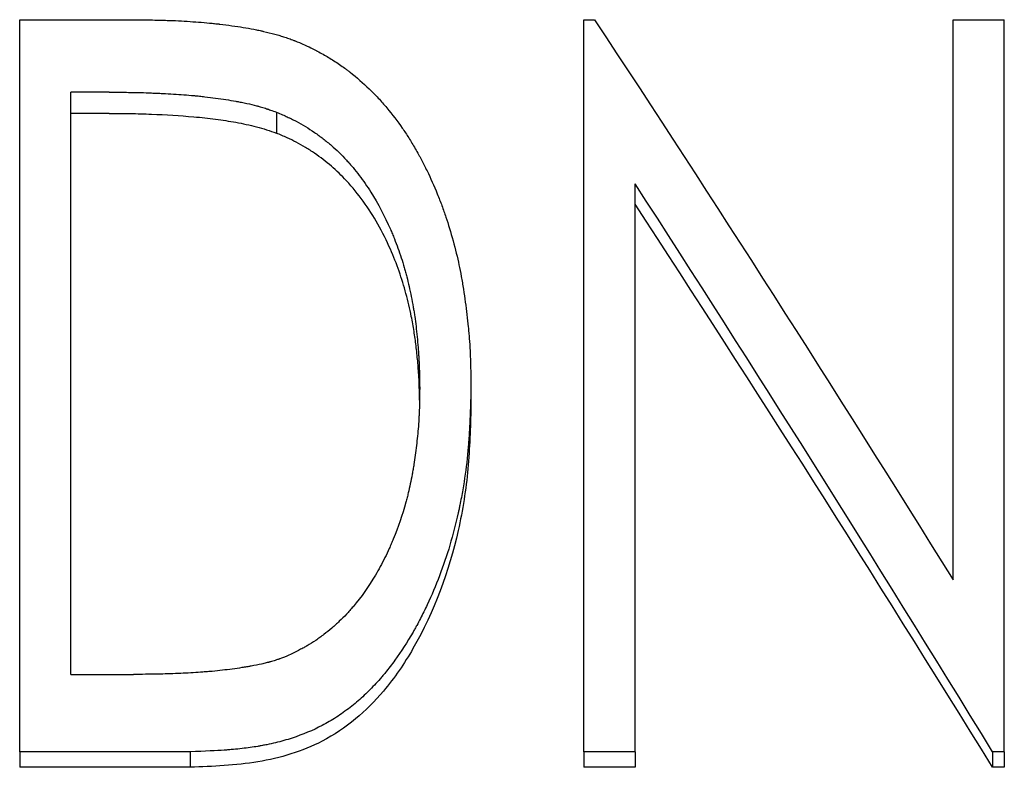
# Model space of a CAD drawing. Header units: millimetres. Extents: x 0 to 594, y 0 to 420.
# Tile 11 of 20: x 174 to 185, y 237 to 246. Entities that reach past the tile are written whole.
import ezdxf

# ---------------------------------------------------------------- set-up
doc = ezdxf.new("R2010")
doc.units = ezdxf.units.MM

msp = doc.modelspace()

# ---------------------------------------------------------------- linework, layer by layer
at = {"color": 7, "linetype": 'Continuous', "lineweight": 25}
for p, q in [((173.711, 237.554), (173.711, 245.784)), ((173.711, 245.784), (174.96, 245.784)), ((180.057, 237.554), (180.057, 245.784)), ((180.057, 245.784), (180.178, 245.784)), ((184.211, 239.488), (184.211, 245.784)), ((184.211, 245.784), (184.788, 245.784)), ((184.788, 237.554), (184.788, 245.784)), ((174.288, 238.424), (174.288, 244.969)), ((174.717, 244.969), (174.288, 244.969)), ((174.717, 244.731), (174.288, 244.731)), ((176.599, 244.745), (176.599, 244.509)), ((180.634, 237.554), (180.634, 243.94)), ((178.788, 241.641), (178.788, 241.432)), ((174.288, 238.424), (174.991, 238.424)), ((175.629, 237.554), (173.711, 237.554)), ((173.711, 237.554), (173.711, 237.38)), ((175.629, 237.554), (175.629, 237.38)), ((180.634, 237.554), (180.057, 237.554)), ((180.057, 237.554), (180.057, 237.38)), ((180.634, 237.554), (180.634, 237.38)), ((184.656, 237.554), (184.656, 237.38)), ((184.788, 237.554), (184.656, 237.554)), ((184.788, 237.554), (184.788, 237.38)), ((175.629, 237.38), (173.711, 237.38)), ((180.634, 237.38), (180.057, 237.38)), ((184.788, 237.38), (184.656, 237.38))]:
    msp.add_line(p, q, dxfattribs=at)
for points, knots in [([(174.96, 245.784), (175.072, 245.783), (175.162, 245.782), (175.25, 245.78), (175.266, 245.78), (175.284, 245.779), (175.288, 245.779), (175.295, 245.779), (175.3, 245.779), (175.316, 245.779), (175.327, 245.778), (175.358, 245.777), (175.379, 245.777), (175.41, 245.775), (175.421, 245.775), (175.441, 245.774), (175.451, 245.774), (175.553, 245.769), (175.64, 245.764), (175.765, 245.754), (175.806, 245.751), (175.866, 245.745), (175.885, 245.743), (175.914, 245.74), (175.924, 245.739), (175.938, 245.737), (175.943, 245.737), (175.95, 245.736), (175.952, 245.736), (175.957, 245.735), (175.959, 245.735), (176.056, 245.723), (176.144, 245.711), (176.267, 245.691), (176.307, 245.684), (176.364, 245.673), (176.383, 245.669), (176.41, 245.663), (176.419, 245.661), (176.433, 245.658), (176.437, 245.657), (176.446, 245.655), (176.449, 245.654), (176.499, 245.643), (176.54, 245.633), (176.6, 245.616), (176.62, 245.611), (176.658, 245.599), (176.675, 245.594), (176.714, 245.582), (176.733, 245.575), (176.762, 245.564), (176.771, 245.561), (176.786, 245.555), (176.791, 245.553), (176.798, 245.551), (176.801, 245.55), (176.806, 245.548), (176.809, 245.546), (176.836, 245.536), (176.874, 245.52), (176.924, 245.498)], [0, 0, 0, 0, 0.125, 0.125, 0.15625, 0.15625, 0.164062, 0.164062, 0.171875, 0.171875, 0.1875, 0.1875, 0.21875, 0.21875, 0.234375, 0.234375, 0.25, 0.25, 0.375, 0.375, 0.4375, 0.4375, 0.46875, 0.46875, 0.484375, 0.484375, 0.492188, 0.492188, 0.496094, 0.496094, 0.5, 0.5, 0.625, 0.625, 0.6875, 0.6875, 0.71875, 0.71875, 0.734375, 0.734375, 0.742188, 0.742188, 0.75, 0.75, 0.8125, 0.8125, 0.84375, 0.84375, 0.875, 0.875, 0.90625, 0.90625, 0.921875, 0.921875, 0.929688, 0.929688, 0.933594, 0.933594, 0.9375, 0.9375, 1, 1, 1, 1]), ([(176.924, 245.498), (176.954, 245.484), (176.98, 245.471), (177.013, 245.454), (177.023, 245.449), (177.037, 245.442), (177.041, 245.44), (177.047, 245.437), (177.049, 245.436), (177.052, 245.434), (177.053, 245.434), (177.055, 245.433), (177.056, 245.432), (177.081, 245.419), (177.103, 245.407), (177.146, 245.383), (177.166, 245.372), (177.227, 245.335), (177.267, 245.309), (177.328, 245.267), (177.348, 245.253), (177.378, 245.231), (177.388, 245.224), (177.408, 245.208), (177.419, 245.2), (177.503, 245.135), (177.574, 245.072), (177.678, 244.972), (177.712, 244.938), (177.778, 244.867), (177.809, 244.831), (177.905, 244.717), (177.963, 244.641), (178.041, 244.529), (178.064, 244.494), (178.112, 244.417), (178.136, 244.377), (178.173, 244.313), (178.186, 244.291), (178.204, 244.258), (178.21, 244.248), (178.22, 244.229), (178.226, 244.219), (178.252, 244.169), (178.273, 244.128), (178.334, 244.003), (178.372, 243.917), (178.427, 243.781), (178.445, 243.737), (178.469, 243.672), (178.477, 243.65), (178.492, 243.608), (178.499, 243.586), (178.534, 243.484), (178.56, 243.395), (178.613, 243.203), (178.635, 243.112), (178.662, 242.987), (178.671, 242.943), (178.687, 242.852), (178.696, 242.804), (178.718, 242.657), (178.731, 242.561), (178.748, 242.423), (178.753, 242.377), (178.759, 242.31), (178.761, 242.288), (178.764, 242.255), (178.765, 242.244), (178.767, 242.222), (178.768, 242.212), (178.772, 242.155), (178.775, 242.109), (178.779, 242.039), (178.78, 242.016), (178.781, 241.98), (178.782, 241.968), (178.782, 241.951), (178.783, 241.945), (178.783, 241.936), (178.783, 241.933), (178.783, 241.927), (178.783, 241.923), (178.785, 241.859), (178.787, 241.766), (178.788, 241.641)], [0, 0, 0, 0, 0.015625, 0.015625, 0.023438, 0.023438, 0.027344, 0.027344, 0.029297, 0.029297, 0.030273, 0.030273, 0.03125, 0.03125, 0.046875, 0.046875, 0.0625, 0.0625, 0.09375, 0.09375, 0.109375, 0.109375, 0.117188, 0.117188, 0.125, 0.125, 0.1875, 0.1875, 0.21875, 0.21875, 0.25, 0.25, 0.3125, 0.3125, 0.34375, 0.34375, 0.375, 0.375, 0.390625, 0.390625, 0.398438, 0.398438, 0.40625, 0.40625, 0.4375, 0.4375, 0.5, 0.5, 0.53125, 0.53125, 0.546875, 0.546875, 0.5625, 0.5625, 0.625, 0.625, 0.6875, 0.6875, 0.71875, 0.71875, 0.75, 0.75, 0.8125, 0.8125, 0.84375, 0.84375, 0.859375, 0.859375, 0.867188, 0.867188, 0.875, 0.875, 0.90625, 0.90625, 0.921875, 0.921875, 0.929688, 0.929688, 0.933594, 0.933594, 0.935547, 0.935547, 0.9375, 0.9375, 1, 1, 1, 1]), ([(174.717, 244.969), (174.823, 244.969), (174.903, 244.968), (174.958, 244.967), (174.961, 244.967), (174.966, 244.967), (174.968, 244.967), (174.976, 244.967), (174.981, 244.967), (174.996, 244.967), (175.006, 244.967), (175.036, 244.966), (175.056, 244.965), (175.115, 244.964), (175.155, 244.962), (175.204, 244.96), (175.216, 244.96), (175.237, 244.959), (175.247, 244.959), (175.278, 244.957), (175.299, 244.956), (175.361, 244.953), (175.401, 244.951), (175.52, 244.943), (175.597, 244.938), (175.676, 244.931), (175.681, 244.93), (175.692, 244.929), (175.697, 244.929), (175.713, 244.927), (175.723, 244.926), (175.754, 244.923), (175.775, 244.921), (175.836, 244.914), (175.876, 244.909), (175.994, 244.893), (176.07, 244.881), (176.148, 244.867), (176.154, 244.866), (176.165, 244.864), (176.17, 244.863), (176.186, 244.86), (176.197, 244.858), (176.228, 244.851), (176.248, 244.847), (176.306, 244.835), (176.342, 244.826), (176.379, 244.816), (176.384, 244.815), (176.394, 244.812), (176.399, 244.811), (176.413, 244.807), (176.423, 244.804), (176.451, 244.796), (176.47, 244.79), (176.491, 244.783), (176.491, 244.783), (176.495, 244.782), (176.496, 244.781), (176.502, 244.779), (176.505, 244.778), (176.517, 244.774), (176.525, 244.771), (176.553, 244.762), (176.575, 244.754), (176.599, 244.745)], [0, 0, 0, 0, 0.125, 0.125, 0.128906, 0.128906, 0.132812, 0.132812, 0.140625, 0.140625, 0.15625, 0.15625, 0.1875, 0.1875, 0.25, 0.25, 0.265625, 0.265625, 0.28125, 0.28125, 0.3125, 0.3125, 0.375, 0.375, 0.5, 0.5, 0.507812, 0.507812, 0.515625, 0.515625, 0.53125, 0.53125, 0.5625, 0.5625, 0.625, 0.625, 0.75, 0.75, 0.757812, 0.757812, 0.765625, 0.765625, 0.78125, 0.78125, 0.8125, 0.8125, 0.875, 0.875, 0.882812, 0.882812, 0.890625, 0.890625, 0.90625, 0.90625, 0.9375, 0.9375, 0.941406, 0.941406, 0.945312, 0.945312, 0.953125, 0.953125, 0.96875, 0.96875, 1, 1, 1, 1]), ([(174.717, 244.731), (174.797, 244.731), (174.956, 244.73), (175.274, 244.721), (175.594, 244.702), (175.911, 244.669), (176.146, 244.632), (176.337, 244.592), (176.489, 244.548), (176.562, 244.522), (176.599, 244.509)], [0, 0, 0, 0, 0.125014, 0.250024, 0.500023, 0.628833, 0.750017, 0.875002, 0.937495, 1, 1, 1, 1]), ([(176.599, 244.745), (176.65, 244.724), (176.69, 244.706), (176.729, 244.688), (176.736, 244.685), (176.746, 244.681), (176.749, 244.679), (176.758, 244.675), (176.763, 244.672), (176.786, 244.661), (176.804, 244.652), (176.891, 244.606), (176.96, 244.564), (177.045, 244.505), (177.061, 244.494), (177.093, 244.47), (177.109, 244.458), (177.156, 244.422), (177.188, 244.397), (177.276, 244.32), (177.333, 244.265), (177.394, 244.199), (177.4, 244.192), (177.412, 244.178), (177.418, 244.171), (177.437, 244.15), (177.449, 244.136), (177.485, 244.093), (177.508, 244.063), (177.577, 243.973), (177.62, 243.911), (177.744, 243.717), (177.817, 243.577), (177.886, 243.419), (177.889, 243.411), (177.897, 243.393), (177.901, 243.384), (177.912, 243.358), (177.919, 243.34), (177.94, 243.287), (177.953, 243.252), (177.992, 243.144), (178.016, 243.072), (178.04, 242.989), (178.042, 242.981), (178.047, 242.964), (178.049, 242.955), (178.056, 242.929), (178.061, 242.912), (178.075, 242.859), (178.083, 242.822), (178.109, 242.711), (178.124, 242.634), (178.139, 242.548), (178.14, 242.545), (178.141, 242.536), (178.142, 242.532), (178.144, 242.519), (178.146, 242.51), (178.15, 242.484), (178.152, 242.466), (178.16, 242.412), (178.165, 242.375), (178.179, 242.261), (178.187, 242.182), (178.194, 242.09), (178.195, 242.081), (178.196, 242.062), (178.197, 242.052), (178.199, 242.024), (178.2, 242.005), (178.203, 241.948), (178.205, 241.91), (178.206, 241.869), (178.206, 241.868), (178.206, 241.865), (178.206, 241.863), (178.207, 241.858), (178.207, 241.855), (178.207, 241.844), (178.207, 241.837), (178.208, 241.813), (178.208, 241.795), (178.21, 241.738), (178.21, 241.693), (178.211, 241.642)], [0, 0, 0, 0, 0.03125, 0.03125, 0.039062, 0.039062, 0.042969, 0.042969, 0.046875, 0.046875, 0.0625, 0.0625, 0.125, 0.125, 0.140625, 0.140625, 0.15625, 0.15625, 0.1875, 0.1875, 0.25, 0.25, 0.257812, 0.257812, 0.265625, 0.265625, 0.28125, 0.28125, 0.3125, 0.3125, 0.375, 0.375, 0.5, 0.5, 0.507812, 0.507812, 0.515625, 0.515625, 0.53125, 0.53125, 0.5625, 0.5625, 0.625, 0.625, 0.632812, 0.632812, 0.640625, 0.640625, 0.65625, 0.65625, 0.6875, 0.6875, 0.75, 0.75, 0.753906, 0.753906, 0.757812, 0.757812, 0.765625, 0.765625, 0.78125, 0.78125, 0.8125, 0.8125, 0.875, 0.875, 0.882812, 0.882812, 0.890625, 0.890625, 0.90625, 0.90625, 0.9375, 0.9375, 0.939453, 0.939453, 0.941406, 0.941406, 0.945312, 0.945312, 0.953125, 0.953125, 0.96875, 0.96875, 1, 1, 1, 1]), ([(178.21, 241.509), (178.209, 241.545), (178.208, 241.633), (178.202, 241.778), (178.189, 241.946), (178.172, 242.115), (178.148, 242.283), (178.112, 242.48), (178.06, 242.706), (177.982, 242.958), (177.879, 243.22), (177.748, 243.485), (177.583, 243.743), (177.406, 243.961), (177.221, 244.141), (177.062, 244.262), (176.928, 244.349), (176.825, 244.407), (176.715, 244.46), (176.64, 244.491), (176.599, 244.509)], [0, 0, 0, 0, 0.030347, 0.073946, 0.122785, 0.171973, 0.218223, 0.266366, 0.340896, 0.414611, 0.489407, 0.577834, 0.662619, 0.744686, 0.808662, 0.872317, 0.904843, 0.936156, 0.965406, 1, 1, 1, 1]), ([(178.788, 241.641), (178.786, 241.563), (178.784, 241.495), (178.781, 241.407), (178.78, 241.38), (178.778, 241.344), (178.778, 241.332), (178.777, 241.316), (178.777, 241.31), (178.777, 241.303), (178.777, 241.3), (178.777, 241.296), (178.776, 241.295), (178.776, 241.292), (178.776, 241.292), (178.773, 241.225), (178.77, 241.163), (178.764, 241.076), (178.762, 241.047), (178.759, 241.006), (178.758, 240.992), (178.756, 240.972), (178.756, 240.965), (178.755, 240.952), (178.754, 240.946), (178.743, 240.821), (178.728, 240.704), (178.701, 240.529), (178.691, 240.471), (178.674, 240.384), (178.668, 240.355), (178.659, 240.312), (178.656, 240.297), (178.652, 240.276), (178.65, 240.268), (178.647, 240.254), (178.646, 240.247), (178.589, 239.992), (178.519, 239.757), (178.392, 239.422), (178.346, 239.313), (178.271, 239.155), (178.245, 239.102), (178.205, 239.026), (178.192, 239), (178.171, 238.962), (178.164, 238.95), (178.153, 238.931), (178.15, 238.925), (178.143, 238.912), (178.14, 238.907), (178.071, 238.787), (178.003, 238.682), (177.897, 238.536), (177.861, 238.489), (177.816, 238.433), (177.807, 238.423), (177.786, 238.398), (177.776, 238.386), (177.745, 238.35), (177.723, 238.327), (177.659, 238.259), (177.615, 238.215), (177.547, 238.153), (177.525, 238.133), (177.478, 238.094), (177.453, 238.073), (177.377, 238.014), (177.326, 237.977), (177.247, 237.926), (177.221, 237.91), (177.168, 237.879), (177.14, 237.864), (177.009, 237.795), (176.896, 237.748), (176.715, 237.689), (176.653, 237.672), (176.557, 237.648), (176.524, 237.641), (176.475, 237.631), (176.458, 237.628), (176.433, 237.623), (176.425, 237.622), (176.412, 237.619), (176.408, 237.619), (176.399, 237.617), (176.394, 237.616), (176.335, 237.606), (176.275, 237.598), (176.181, 237.587), (176.148, 237.584), (176.098, 237.579), (176.081, 237.578), (176.055, 237.576), (176.046, 237.575), (176.033, 237.574), (176.029, 237.574), (176.022, 237.573), (176.02, 237.573), (176.016, 237.573), (176.013, 237.573), (175.927, 237.567), (175.799, 237.56), (175.629, 237.554)], [0, 0, 0, 0, 0.03125, 0.03125, 0.046875, 0.046875, 0.054688, 0.054688, 0.058594, 0.058594, 0.060547, 0.060547, 0.061523, 0.061523, 0.0625, 0.0625, 0.09375, 0.09375, 0.109375, 0.109375, 0.117188, 0.117188, 0.121094, 0.121094, 0.125, 0.125, 0.1875, 0.1875, 0.21875, 0.21875, 0.234375, 0.234375, 0.242188, 0.242188, 0.246094, 0.246094, 0.25, 0.25, 0.375, 0.375, 0.4375, 0.4375, 0.46875, 0.46875, 0.484375, 0.484375, 0.492188, 0.492188, 0.496094, 0.496094, 0.5, 0.5, 0.5625, 0.5625, 0.59375, 0.59375, 0.601562, 0.601562, 0.609375, 0.609375, 0.625, 0.625, 0.65625, 0.65625, 0.671875, 0.671875, 0.6875, 0.6875, 0.71875, 0.71875, 0.734375, 0.734375, 0.75, 0.75, 0.8125, 0.8125, 0.84375, 0.84375, 0.859375, 0.859375, 0.867188, 0.867188, 0.871094, 0.871094, 0.873047, 0.873047, 0.875, 0.875, 0.90625, 0.90625, 0.921875, 0.921875, 0.929688, 0.929688, 0.933594, 0.933594, 0.935547, 0.935547, 0.936523, 0.936523, 0.9375, 0.9375, 1, 1, 1, 1]), ([(178.211, 241.642), (178.21, 241.547), (178.209, 241.475), (178.208, 241.426), (178.208, 241.423), (178.208, 241.419), (178.208, 241.417), (178.207, 241.41), (178.207, 241.406), (178.207, 241.393), (178.206, 241.384), (178.205, 241.358), (178.204, 241.34), (178.201, 241.286), (178.199, 241.25), (178.19, 241.139), (178.183, 241.068), (178.166, 240.925), (178.156, 240.854), (178.144, 240.776), (178.143, 240.766), (178.14, 240.747), (178.138, 240.738), (178.133, 240.71), (178.13, 240.692), (178.12, 240.638), (178.113, 240.602), (178.098, 240.532), (178.09, 240.497), (178.078, 240.447), (178.074, 240.43), (178.064, 240.394), (178.059, 240.377), (178.015, 240.217), (177.968, 240.079), (177.91, 239.938), (177.907, 239.928), (177.899, 239.91), (177.895, 239.901), (177.884, 239.875), (177.876, 239.857), (177.853, 239.805), (177.837, 239.771), (177.786, 239.669), (177.751, 239.604), (177.638, 239.414), (177.554, 239.295), (177.456, 239.179), (177.45, 239.171), (177.437, 239.157), (177.431, 239.149), (177.412, 239.128), (177.399, 239.114), (177.361, 239.073), (177.334, 239.047), (177.293, 239.008), (177.28, 238.996), (177.251, 238.97), (177.236, 238.957), (177.192, 238.92), (177.163, 238.896), (177.12, 238.863), (177.104, 238.851), (177.073, 238.828), (177.057, 238.817), (177.01, 238.785), (176.978, 238.765), (176.942, 238.745), (176.942, 238.744), (176.939, 238.743), (176.937, 238.742), (176.933, 238.739), (176.93, 238.738), (176.92, 238.732), (176.913, 238.728), (176.892, 238.717), (176.876, 238.709), (176.825, 238.682), (176.785, 238.662), (176.74, 238.64)], [0, 0, 0, 0, 0.0625, 0.0625, 0.064453, 0.064453, 0.066406, 0.066406, 0.070312, 0.070312, 0.078125, 0.078125, 0.09375, 0.09375, 0.125, 0.125, 0.1875, 0.1875, 0.25, 0.25, 0.257812, 0.257812, 0.265625, 0.265625, 0.28125, 0.28125, 0.3125, 0.3125, 0.34375, 0.34375, 0.359375, 0.359375, 0.375, 0.375, 0.5, 0.5, 0.507812, 0.507812, 0.515625, 0.515625, 0.53125, 0.53125, 0.5625, 0.5625, 0.625, 0.625, 0.75, 0.75, 0.757812, 0.757812, 0.765625, 0.765625, 0.78125, 0.78125, 0.8125, 0.8125, 0.828125, 0.828125, 0.84375, 0.84375, 0.875, 0.875, 0.890625, 0.890625, 0.90625, 0.90625, 0.9375, 0.9375, 0.939453, 0.939453, 0.941406, 0.941406, 0.945312, 0.945312, 0.953125, 0.953125, 0.96875, 0.96875, 1, 1, 1, 1]), ([(178.788, 241.432), (178.785, 241.316), (178.778, 241.084), (178.75, 240.62), (178.623, 239.811), (178.311, 238.949), (177.847, 238.265), (177.498, 237.913), (177.04, 237.602), (176.518, 237.447), (176.012, 237.395), (175.757, 237.385), (175.629, 237.38)], [0, 0, 0, 0, 0.062532, 0.125023, 0.250033, 0.499394, 0.599508, 0.674814, 0.749913, 0.87492, 0.937437, 1, 1, 1, 1]), ([(176.74, 238.64), (176.695, 238.621), (176.66, 238.608), (176.636, 238.599), (176.633, 238.598), (176.629, 238.597), (176.627, 238.596), (176.62, 238.593), (176.616, 238.592), (176.603, 238.588), (176.594, 238.585), (176.568, 238.576), (176.55, 238.571), (176.528, 238.565), (176.525, 238.564), (176.517, 238.562), (176.513, 238.561), (176.501, 238.558), (176.493, 238.555), (176.468, 238.549), (176.45, 238.545), (176.397, 238.533), (176.358, 238.525), (176.311, 238.517), (176.308, 238.516), (176.299, 238.515), (176.295, 238.514), (176.282, 238.512), (176.273, 238.51), (176.247, 238.506), (176.229, 238.503), (176.175, 238.495), (176.139, 238.489), (176.029, 238.475), (175.954, 238.466), (175.868, 238.458), (175.86, 238.458), (175.843, 238.456), (175.834, 238.455), (175.808, 238.453), (175.79, 238.452), (175.737, 238.448), (175.701, 238.445), (175.59, 238.438), (175.514, 238.435), (175.432, 238.432), (175.431, 238.432), (175.428, 238.432), (175.426, 238.432), (175.421, 238.431), (175.418, 238.431), (175.407, 238.431), (175.4, 238.431), (175.379, 238.43), (175.363, 238.43), (175.316, 238.428), (175.281, 238.428), (175.171, 238.426), (175.086, 238.425), (174.991, 238.424)], [0, 0, 0, 0, 0.0625, 0.0625, 0.066406, 0.066406, 0.070312, 0.070312, 0.078125, 0.078125, 0.09375, 0.09375, 0.125, 0.125, 0.132812, 0.132812, 0.140625, 0.140625, 0.15625, 0.15625, 0.1875, 0.1875, 0.25, 0.25, 0.257812, 0.257812, 0.265625, 0.265625, 0.28125, 0.28125, 0.3125, 0.3125, 0.375, 0.375, 0.5, 0.5, 0.515625, 0.515625, 0.53125, 0.53125, 0.5625, 0.5625, 0.625, 0.625, 0.75, 0.75, 0.753906, 0.753906, 0.757812, 0.757812, 0.765625, 0.765625, 0.78125, 0.78125, 0.8125, 0.8125, 0.875, 0.875, 1, 1, 1, 1])]:
    msp.add_open_spline(points, degree=3, knots=knots, dxfattribs=at)
for points in [[(180.178, 245.784), (181.522, 243.751), (182.867, 241.647), (184.211, 239.488)], [(184.656, 237.554), (183.316, 239.737), (181.975, 241.872), (180.634, 243.94)], [(184.656, 237.38), (183.316, 239.545), (181.975, 241.66), (180.634, 243.711)]]:
    msp.add_open_spline(points, degree=3, dxfattribs=at)

doc.saveas('drawing.dxf')
